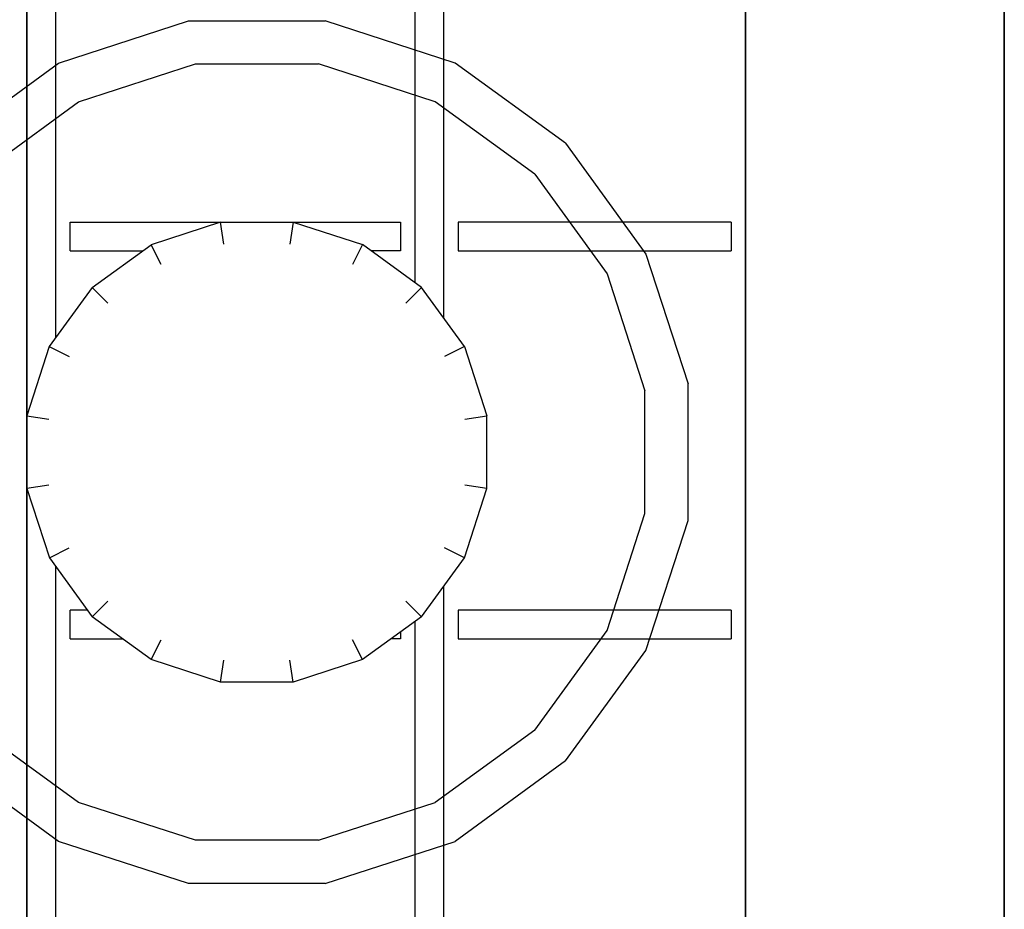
# Model space of a CAD drawing. Header units: millimetres. Extents: x 0 to 40100, y 0 to 29075.
# Tile 56 of 119: x 8886 to 8954, y 25597 to 25659. Entities that reach past the tile are written whole.
import ezdxf

# ---------------------------------------------------------------- set-up
doc = ezdxf.new("R2010")
doc.units = ezdxf.units.MM
doc.header["$MEASUREMENT"] = 0
doc.linetypes.add('AUSGEZOGEN', pattern=[0, 0])
doc.layers.get('0').update_dxf_attribs({"linetype": 'CONTINUOUS'})
doc.layers.add('ibmp_KT_Geräte-bauseits', color=7, linetype='AUSGEZOGEN', true_color=0x008000)
doc.styles.get("Standard").update_dxf_attribs({"font": 'TXT.SHX'})

# ---------------------------------------------------------------- blocks, each defined once
blk = doc.blocks.new('BLOCK_00415')
at = {"layer": 'ibmp_KT_Geräte-bauseits', "color": 0, "linetype": 'AUSGEZOGEN', "true_color": 0x000000}
for p, q in [((8954.1, 25734.1), (8954.1, 25338.1)), ((8936.1, 25726.1), (8936.1, 25346.1)), ((8886.1, 25725.1), (8886.1, 25347.1)), ((8888.1, 25683.16), (8888.1, 25637.06)), ((8915.1, 25638.44), (8915.1, 25681.76)), ((8913.1, 25679.3), (8913.1, 25640.88)), ((8888.31, 25656.16), (8897.35, 25659.1)), ((8897.35, 25659.1), (8906.85, 25659.1)), ((8915.89, 25656.16), (8906.85, 25659.1)), ((8880.62, 25650.56), (8888.31, 25656.16)), ((8889.69, 25653.46), (8897.83, 25656.1)), ((8897.83, 25656.1), (8906.38, 25656.1)), ((8914.51, 25653.46), (8906.38, 25656.1)), ((8923.58, 25650.58), (8915.89, 25656.16)), ((8882.77, 25648.42), (8889.69, 25653.46)), ((8921.43, 25648.44), (8914.51, 25653.46)), ((8923.58, 25650.58), (8929.17, 25642.88)), ((8921.43, 25648.44), (8926.46, 25641.5)), ((8889.1, 25645.1), (8912.1, 25645.1)), ((8889.1, 25643.1), (8889.1, 25645.1)), ((8899.57, 25645.1), (8894.75, 25643.52)), ((8899.81, 25643.56), (8899.57, 25645.1)), ((8904.63, 25645.1), (8904.39, 25643.56)), ((8904.63, 25645.1), (8909.45, 25643.54)), ((8912.1, 25645.1), (8912.1, 25643.1)), ((8916.1, 25645.1), (8916.1, 25643.1)), ((8935.1, 25645.1), (8916.1, 25645.1)), ((8935.1, 25645.1), (8935.1, 25643.1)), ((8889.1, 25643.1), (8894.16, 25643.1)), ((8890.64, 25640.54), (8894.75, 25643.52)), ((8895.45, 25642.16), (8894.75, 25643.52)), ((8909.45, 25643.54), (8908.75, 25642.16)), ((8913.56, 25640.56), (8909.45, 25643.54)), ((8912.1, 25643.1), (8910.06, 25643.1)), ((8916.1, 25643.1), (8935.1, 25643.1)), ((8929.17, 25642.88), (8932.1, 25633.84)), ((8926.46, 25641.5), (8929.1, 25633.36)), ((8890.64, 25640.54), (8887.66, 25636.44)), ((8890.64, 25640.54), (8891.73, 25639.46)), ((8913.56, 25640.56), (8912.47, 25639.46)), ((8916.54, 25636.44), (8913.56, 25640.56)), ((8887.66, 25636.44), (8886.1, 25631.62)), ((8887.66, 25636.44), (8889.04, 25635.74)), ((8916.54, 25636.44), (8915.16, 25635.74)), ((8916.54, 25636.44), (8918.1, 25631.62)), ((8932.1, 25624.34), (8932.1, 25633.84)), ((8929.1, 25624.82), (8929.1, 25633.36)), ((8886.1, 25631.62), (8887.63, 25631.38)), ((8916.57, 25631.38), (8918.1, 25631.62)), ((8918.1, 25626.56), (8918.1, 25631.62)), ((8887.63, 25626.8), (8886.1, 25626.56)), ((8886.1, 25626.56), (8887.67, 25621.74)), ((8916.54, 25621.74), (8918.1, 25626.56)), ((8918.1, 25626.56), (8916.57, 25626.8)), ((8926.46, 25616.68), (8929.1, 25624.82)), ((8929.17, 25615.3), (8932.1, 25624.34)), ((8887.67, 25621.74), (8889.04, 25622.44)), ((8916.54, 25621.74), (8915.16, 25622.44)), ((8887.67, 25621.74), (8890.65, 25617.64)), ((8913.56, 25617.64), (8916.54, 25621.74)), ((8888.1, 25621.16), (8888.1, 25575.06)), ((8915.1, 25576.44), (8915.1, 25619.76)), ((8891.74, 25618.72), (8890.65, 25617.64)), ((8912.47, 25618.72), (8913.56, 25617.64)), ((8889.1, 25616.1), (8889.1, 25618.1)), ((8890.32, 25618.1), (8889.1, 25618.1)), ((8894.75, 25614.66), (8890.65, 25617.64)), ((8913.56, 25617.64), (8909.45, 25614.66)), ((8916.1, 25618.1), (8916.1, 25616.1)), ((8935.1, 25618.1), (8916.1, 25618.1)), ((8935.1, 25618.1), (8935.1, 25616.1)), ((8913.1, 25617.3), (8913.1, 25578.88)), ((8912.1, 25616.58), (8912.1, 25616.1)), ((8921.43, 25609.76), (8926.46, 25616.68)), ((8889.1, 25616.1), (8892.77, 25616.1)), ((8894.75, 25614.66), (8895.45, 25616.04)), ((8909.45, 25614.66), (8908.75, 25616.04)), ((8912.1, 25616.1), (8911.44, 25616.1)), ((8916.1, 25616.1), (8935.1, 25616.1)), ((8923.58, 25607.62), (8929.17, 25615.3)), ((8899.57, 25613.1), (8894.75, 25614.66)), ((8899.57, 25613.1), (8899.81, 25614.62)), ((8904.63, 25613.1), (8904.39, 25614.62)), ((8909.45, 25614.66), (8904.63, 25613.1)), ((8904.63, 25613.1), (8899.57, 25613.1)), ((8889.69, 25604.72), (8882.77, 25609.76)), ((8921.43, 25609.76), (8914.51, 25604.72)), ((8888.31, 25602.02), (8880.62, 25607.62)), ((8923.58, 25607.62), (8915.89, 25602.02)), ((8897.83, 25602.1), (8889.69, 25604.72)), ((8906.38, 25602.1), (8914.51, 25604.72)), ((8897.35, 25599.1), (8888.31, 25602.02)), ((8906.38, 25602.1), (8897.83, 25602.1)), ((8906.85, 25599.1), (8915.89, 25602.02)), ((8906.85, 25599.1), (8897.35, 25599.1))]:
    blk.add_line(p, q, dxfattribs=at)
at = {"color": 0, "true_color": 0x000000}
blk.add_attdef('', (0, 0), '', height=1, dxfattribs=at)
blk = doc.blocks.new('BLOCK_00416')
at = {"layer": 'ibmp_KT_Geräte-bauseits', "color": 0, "linetype": 'AUSGEZOGEN', "true_color": 0x000000}
for p, q in [((8954.1, 25338.1), (8954.1, 25734.1)), ((8936.1, 25346.1), (8936.1, 25726.1)), ((8886.1, 25347.1), (8886.1, 25725.1)), ((8888.1, 25683.16), (8888.1, 25637.06)), ((8915.1, 25638.44), (8915.1, 25681.76)), ((8913.1, 25679.3), (8913.1, 25640.88)), ((8888.31, 25656.16), (8897.35, 25659.1)), ((8897.35, 25659.1), (8906.85, 25659.1)), ((8915.89, 25656.16), (8906.85, 25659.1)), ((8880.62, 25650.56), (8888.31, 25656.16)), ((8889.69, 25653.46), (8897.83, 25656.1)), ((8897.83, 25656.1), (8906.38, 25656.1)), ((8914.51, 25653.46), (8906.38, 25656.1)), ((8923.58, 25650.58), (8915.89, 25656.16)), ((8882.77, 25648.42), (8889.69, 25653.46)), ((8921.43, 25648.44), (8914.51, 25653.46)), ((8923.58, 25650.58), (8929.17, 25642.88)), ((8921.43, 25648.44), (8926.46, 25641.5)), ((8889.1, 25645.1), (8912.1, 25645.1)), ((8889.1, 25643.1), (8889.1, 25645.1)), ((8899.57, 25645.1), (8894.75, 25643.52)), ((8899.81, 25643.56), (8899.57, 25645.1)), ((8904.63, 25645.1), (8904.39, 25643.56)), ((8904.63, 25645.1), (8909.45, 25643.54)), ((8912.1, 25645.1), (8912.1, 25643.1)), ((8916.1, 25645.1), (8916.1, 25643.1)), ((8935.1, 25645.1), (8916.1, 25645.1)), ((8935.1, 25645.1), (8935.1, 25643.1)), ((8889.1, 25643.1), (8894.16, 25643.1)), ((8890.64, 25640.54), (8894.75, 25643.52)), ((8895.45, 25642.16), (8894.75, 25643.52)), ((8909.45, 25643.54), (8908.75, 25642.16)), ((8913.56, 25640.56), (8909.45, 25643.54)), ((8912.1, 25643.1), (8910.06, 25643.1)), ((8916.1, 25643.1), (8935.1, 25643.1)), ((8929.17, 25642.88), (8932.1, 25633.84)), ((8926.46, 25641.5), (8929.1, 25633.36)), ((8890.64, 25640.54), (8887.66, 25636.44)), ((8890.64, 25640.54), (8891.73, 25639.46)), ((8913.56, 25640.56), (8912.47, 25639.46)), ((8916.54, 25636.44), (8913.56, 25640.56)), ((8887.66, 25636.44), (8886.1, 25631.62)), ((8887.66, 25636.44), (8889.04, 25635.74)), ((8916.54, 25636.44), (8915.16, 25635.74)), ((8916.54, 25636.44), (8918.1, 25631.62)), ((8932.1, 25624.34), (8932.1, 25633.84)), ((8929.1, 25624.82), (8929.1, 25633.36)), ((8886.1, 25631.62), (8887.63, 25631.38)), ((8916.57, 25631.38), (8918.1, 25631.62)), ((8918.1, 25626.56), (8918.1, 25631.62)), ((8887.63, 25626.8), (8886.1, 25626.56)), ((8886.1, 25626.56), (8887.67, 25621.74)), ((8916.54, 25621.74), (8918.1, 25626.56)), ((8918.1, 25626.56), (8916.57, 25626.8)), ((8926.46, 25616.68), (8929.1, 25624.82)), ((8929.17, 25615.3), (8932.1, 25624.34)), ((8887.67, 25621.74), (8889.04, 25622.44)), ((8916.54, 25621.74), (8915.16, 25622.44)), ((8887.67, 25621.74), (8890.65, 25617.64)), ((8913.56, 25617.64), (8916.54, 25621.74)), ((8888.1, 25621.16), (8888.1, 25575.06)), ((8915.1, 25576.44), (8915.1, 25619.76)), ((8891.74, 25618.72), (8890.65, 25617.64)), ((8912.47, 25618.72), (8913.56, 25617.64)), ((8889.1, 25616.1), (8889.1, 25618.1)), ((8890.32, 25618.1), (8889.1, 25618.1)), ((8894.75, 25614.66), (8890.65, 25617.64)), ((8913.56, 25617.64), (8909.45, 25614.66)), ((8916.1, 25618.1), (8916.1, 25616.1)), ((8935.1, 25618.1), (8916.1, 25618.1)), ((8935.1, 25618.1), (8935.1, 25616.1)), ((8913.1, 25617.3), (8913.1, 25578.88)), ((8912.1, 25616.58), (8912.1, 25616.1)), ((8921.43, 25609.76), (8926.46, 25616.68)), ((8889.1, 25616.1), (8892.77, 25616.1)), ((8894.75, 25614.66), (8895.45, 25616.04)), ((8909.45, 25614.66), (8908.75, 25616.04)), ((8912.1, 25616.1), (8911.44, 25616.1)), ((8916.1, 25616.1), (8935.1, 25616.1)), ((8923.58, 25607.62), (8929.17, 25615.3)), ((8899.57, 25613.1), (8894.75, 25614.66)), ((8899.57, 25613.1), (8899.81, 25614.62)), ((8904.63, 25613.1), (8904.39, 25614.62)), ((8909.45, 25614.66), (8904.63, 25613.1)), ((8904.63, 25613.1), (8899.57, 25613.1)), ((8889.69, 25604.72), (8882.77, 25609.76)), ((8921.43, 25609.76), (8914.51, 25604.72)), ((8888.31, 25602.02), (8880.62, 25607.62)), ((8923.58, 25607.62), (8915.89, 25602.02)), ((8897.83, 25602.1), (8889.69, 25604.72)), ((8906.38, 25602.1), (8914.51, 25604.72)), ((8897.35, 25599.1), (8888.31, 25602.02)), ((8906.38, 25602.1), (8897.83, 25602.1)), ((8906.85, 25599.1), (8915.89, 25602.02)), ((8906.85, 25599.1), (8897.35, 25599.1))]:
    blk.add_line(p, q, dxfattribs=at)
at = {"color": 0, "true_color": 0x000000}
blk.add_attdef('', (0, 0), '', height=1, dxfattribs=at)
blk = doc.blocks.new('BLOCK_00417')
at = {"layer": 'ibmp_KT_Geräte-bauseits', "color": 0, "linetype": 'AUSGEZOGEN', "true_color": 0x000000}
for p, q in [((8954.1, 25338.1), (8954.1, 25734.1)), ((8936.1, 25346.1), (8936.1, 25726.1)), ((8886.1, 25347.1), (8886.1, 25725.1)), ((8888.1, 25683.16), (8888.1, 25637.06)), ((8915.1, 25638.44), (8915.1, 25681.76)), ((8913.1, 25679.3), (8913.1, 25640.88)), ((8888.31, 25656.16), (8897.35, 25659.1)), ((8897.35, 25659.1), (8906.85, 25659.1)), ((8915.89, 25656.16), (8906.85, 25659.1)), ((8880.62, 25650.56), (8888.31, 25656.16)), ((8889.69, 25653.46), (8897.83, 25656.1)), ((8897.83, 25656.1), (8906.38, 25656.1)), ((8914.51, 25653.46), (8906.38, 25656.1)), ((8923.58, 25650.58), (8915.89, 25656.16)), ((8882.77, 25648.42), (8889.69, 25653.46)), ((8921.43, 25648.44), (8914.51, 25653.46)), ((8923.58, 25650.58), (8929.17, 25642.88)), ((8921.43, 25648.44), (8926.46, 25641.5)), ((8889.1, 25645.1), (8912.1, 25645.1)), ((8889.1, 25643.1), (8889.1, 25645.1)), ((8899.57, 25645.1), (8894.75, 25643.52)), ((8899.81, 25643.56), (8899.57, 25645.1)), ((8904.63, 25645.1), (8904.39, 25643.56)), ((8904.63, 25645.1), (8909.45, 25643.54)), ((8912.1, 25645.1), (8912.1, 25643.1)), ((8916.1, 25645.1), (8916.1, 25643.1)), ((8935.1, 25645.1), (8916.1, 25645.1)), ((8935.1, 25645.1), (8935.1, 25643.1)), ((8889.1, 25643.1), (8894.16, 25643.1)), ((8890.64, 25640.54), (8894.75, 25643.52)), ((8895.45, 25642.16), (8894.75, 25643.52)), ((8909.45, 25643.54), (8908.75, 25642.16)), ((8913.56, 25640.56), (8909.45, 25643.54)), ((8912.1, 25643.1), (8910.06, 25643.1)), ((8916.1, 25643.1), (8935.1, 25643.1)), ((8929.17, 25642.88), (8932.1, 25633.84)), ((8926.46, 25641.5), (8929.1, 25633.36)), ((8890.64, 25640.54), (8887.66, 25636.44)), ((8890.64, 25640.54), (8891.73, 25639.46)), ((8913.56, 25640.56), (8912.47, 25639.46)), ((8916.54, 25636.44), (8913.56, 25640.56)), ((8887.66, 25636.44), (8886.1, 25631.62)), ((8887.66, 25636.44), (8889.04, 25635.74)), ((8916.54, 25636.44), (8915.16, 25635.74)), ((8916.54, 25636.44), (8918.1, 25631.62)), ((8932.1, 25624.34), (8932.1, 25633.84)), ((8929.1, 25624.82), (8929.1, 25633.36)), ((8886.1, 25631.62), (8887.63, 25631.38)), ((8916.57, 25631.38), (8918.1, 25631.62)), ((8918.1, 25626.56), (8918.1, 25631.62)), ((8887.63, 25626.8), (8886.1, 25626.56)), ((8886.1, 25626.56), (8887.67, 25621.74)), ((8916.54, 25621.74), (8918.1, 25626.56)), ((8918.1, 25626.56), (8916.57, 25626.8)), ((8926.46, 25616.68), (8929.1, 25624.82)), ((8929.17, 25615.3), (8932.1, 25624.34)), ((8887.67, 25621.74), (8889.04, 25622.44)), ((8916.54, 25621.74), (8915.16, 25622.44)), ((8887.67, 25621.74), (8890.65, 25617.64)), ((8913.56, 25617.64), (8916.54, 25621.74)), ((8888.1, 25621.16), (8888.1, 25575.06)), ((8915.1, 25576.44), (8915.1, 25619.76)), ((8891.74, 25618.72), (8890.65, 25617.64)), ((8912.47, 25618.72), (8913.56, 25617.64)), ((8889.1, 25616.1), (8889.1, 25618.1)), ((8890.32, 25618.1), (8889.1, 25618.1)), ((8894.75, 25614.66), (8890.65, 25617.64)), ((8913.56, 25617.64), (8909.45, 25614.66)), ((8916.1, 25618.1), (8916.1, 25616.1)), ((8935.1, 25618.1), (8916.1, 25618.1)), ((8935.1, 25618.1), (8935.1, 25616.1)), ((8913.1, 25617.3), (8913.1, 25578.88)), ((8912.1, 25616.58), (8912.1, 25616.1)), ((8921.43, 25609.76), (8926.46, 25616.68)), ((8889.1, 25616.1), (8892.77, 25616.1)), ((8894.75, 25614.66), (8895.45, 25616.04)), ((8909.45, 25614.66), (8908.75, 25616.04)), ((8912.1, 25616.1), (8911.44, 25616.1)), ((8916.1, 25616.1), (8935.1, 25616.1)), ((8923.58, 25607.62), (8929.17, 25615.3)), ((8899.57, 25613.1), (8894.75, 25614.66)), ((8899.57, 25613.1), (8899.81, 25614.62)), ((8904.63, 25613.1), (8904.39, 25614.62)), ((8909.45, 25614.66), (8904.63, 25613.1)), ((8904.63, 25613.1), (8899.57, 25613.1)), ((8889.69, 25604.72), (8882.77, 25609.76)), ((8921.43, 25609.76), (8914.51, 25604.72)), ((8888.31, 25602.02), (8880.62, 25607.62)), ((8923.58, 25607.62), (8915.89, 25602.02)), ((8897.83, 25602.1), (8889.69, 25604.72)), ((8906.38, 25602.1), (8914.51, 25604.72)), ((8897.35, 25599.1), (8888.31, 25602.02)), ((8906.38, 25602.1), (8897.83, 25602.1)), ((8906.85, 25599.1), (8915.89, 25602.02)), ((8906.85, 25599.1), (8897.35, 25599.1))]:
    blk.add_line(p, q, dxfattribs=at)
at = {"color": 0, "true_color": 0x000000}
blk.add_attdef('', (0, 0), '', height=1, dxfattribs=at)
blk = doc.blocks.new('BLOCK_00418')
at = {"layer": 'ibmp_KT_Geräte-bauseits', "color": 0, "linetype": 'AUSGEZOGEN', "true_color": 0x000000}
for p, q in [((8954.1, 25338.1), (8954.1, 25734.1)), ((8936.1, 25346.1), (8936.1, 25726.1)), ((8886.1, 25347.1), (8886.1, 25725.1)), ((8888.1, 25683.16), (8888.1, 25637.06)), ((8915.1, 25638.44), (8915.1, 25681.76)), ((8913.1, 25679.3), (8913.1, 25640.88)), ((8888.31, 25656.16), (8897.35, 25659.1)), ((8897.35, 25659.1), (8906.85, 25659.1)), ((8915.89, 25656.16), (8906.85, 25659.1)), ((8880.62, 25650.56), (8888.31, 25656.16)), ((8889.69, 25653.46), (8897.83, 25656.1)), ((8897.83, 25656.1), (8906.38, 25656.1)), ((8914.51, 25653.46), (8906.38, 25656.1)), ((8923.58, 25650.58), (8915.89, 25656.16)), ((8882.77, 25648.42), (8889.69, 25653.46)), ((8921.43, 25648.44), (8914.51, 25653.46)), ((8923.58, 25650.58), (8929.17, 25642.88)), ((8921.43, 25648.44), (8926.46, 25641.5)), ((8889.1, 25645.1), (8912.1, 25645.1)), ((8889.1, 25643.1), (8889.1, 25645.1)), ((8899.57, 25645.1), (8894.75, 25643.52)), ((8899.81, 25643.56), (8899.57, 25645.1)), ((8904.63, 25645.1), (8904.39, 25643.56)), ((8904.63, 25645.1), (8909.45, 25643.54)), ((8912.1, 25645.1), (8912.1, 25643.1)), ((8916.1, 25645.1), (8916.1, 25643.1)), ((8935.1, 25645.1), (8916.1, 25645.1)), ((8935.1, 25645.1), (8935.1, 25643.1)), ((8889.1, 25643.1), (8894.16, 25643.1)), ((8890.64, 25640.54), (8894.75, 25643.52)), ((8895.45, 25642.16), (8894.75, 25643.52)), ((8909.45, 25643.54), (8908.75, 25642.16)), ((8913.56, 25640.56), (8909.45, 25643.54)), ((8912.1, 25643.1), (8910.06, 25643.1)), ((8916.1, 25643.1), (8935.1, 25643.1)), ((8929.17, 25642.88), (8932.1, 25633.84)), ((8926.46, 25641.5), (8929.1, 25633.36)), ((8890.64, 25640.54), (8887.66, 25636.44)), ((8890.64, 25640.54), (8891.73, 25639.46)), ((8913.56, 25640.56), (8912.47, 25639.46)), ((8916.54, 25636.44), (8913.56, 25640.56)), ((8887.66, 25636.44), (8886.1, 25631.62)), ((8887.66, 25636.44), (8889.04, 25635.74)), ((8916.54, 25636.44), (8915.16, 25635.74)), ((8916.54, 25636.44), (8918.1, 25631.62)), ((8932.1, 25624.34), (8932.1, 25633.84)), ((8929.1, 25624.82), (8929.1, 25633.36)), ((8886.1, 25631.62), (8887.63, 25631.38)), ((8916.57, 25631.38), (8918.1, 25631.62)), ((8918.1, 25626.56), (8918.1, 25631.62)), ((8887.63, 25626.8), (8886.1, 25626.56)), ((8886.1, 25626.56), (8887.67, 25621.74)), ((8916.54, 25621.74), (8918.1, 25626.56)), ((8918.1, 25626.56), (8916.57, 25626.8)), ((8926.46, 25616.68), (8929.1, 25624.82)), ((8929.17, 25615.3), (8932.1, 25624.34)), ((8887.67, 25621.74), (8889.04, 25622.44)), ((8916.54, 25621.74), (8915.16, 25622.44)), ((8887.67, 25621.74), (8890.65, 25617.64)), ((8913.56, 25617.64), (8916.54, 25621.74)), ((8888.1, 25621.16), (8888.1, 25575.06)), ((8915.1, 25576.44), (8915.1, 25619.76)), ((8891.74, 25618.72), (8890.65, 25617.64)), ((8912.47, 25618.72), (8913.56, 25617.64)), ((8889.1, 25616.1), (8889.1, 25618.1)), ((8890.32, 25618.1), (8889.1, 25618.1)), ((8894.75, 25614.66), (8890.65, 25617.64)), ((8913.56, 25617.64), (8909.45, 25614.66)), ((8916.1, 25618.1), (8916.1, 25616.1)), ((8935.1, 25618.1), (8916.1, 25618.1)), ((8935.1, 25618.1), (8935.1, 25616.1)), ((8913.1, 25617.3), (8913.1, 25578.88)), ((8912.1, 25616.58), (8912.1, 25616.1)), ((8921.43, 25609.76), (8926.46, 25616.68)), ((8889.1, 25616.1), (8892.77, 25616.1)), ((8894.75, 25614.66), (8895.45, 25616.04)), ((8909.45, 25614.66), (8908.75, 25616.04)), ((8912.1, 25616.1), (8911.44, 25616.1)), ((8916.1, 25616.1), (8935.1, 25616.1)), ((8923.58, 25607.62), (8929.17, 25615.3)), ((8899.57, 25613.1), (8894.75, 25614.66)), ((8899.57, 25613.1), (8899.81, 25614.62)), ((8904.63, 25613.1), (8904.39, 25614.62)), ((8909.45, 25614.66), (8904.63, 25613.1)), ((8904.63, 25613.1), (8899.57, 25613.1)), ((8889.69, 25604.72), (8882.77, 25609.76)), ((8921.43, 25609.76), (8914.51, 25604.72)), ((8888.31, 25602.02), (8880.62, 25607.62)), ((8923.58, 25607.62), (8915.89, 25602.02)), ((8897.83, 25602.1), (8889.69, 25604.72)), ((8906.38, 25602.1), (8914.51, 25604.72)), ((8897.35, 25599.1), (8888.31, 25602.02)), ((8906.38, 25602.1), (8897.83, 25602.1)), ((8906.85, 25599.1), (8915.89, 25602.02)), ((8906.85, 25599.1), (8897.35, 25599.1))]:
    blk.add_line(p, q, dxfattribs=at)
at = {"color": 0, "true_color": 0x000000}
blk.add_attdef('', (0, 0), '', height=1, dxfattribs=at)
blk = doc.blocks.new('BLOCK_00419')
at = {"layer": 'ibmp_KT_Geräte-bauseits', "color": 0, "linetype": 'AUSGEZOGEN', "true_color": 0x000000}
for p, q in [((8954.1, 25338.1), (8954.1, 25734.1)), ((8936.1, 25346.1), (8936.1, 25726.1)), ((8886.1, 25347.1), (8886.1, 25725.1)), ((8888.1, 25683.16), (8888.1, 25637.06)), ((8915.1, 25638.44), (8915.1, 25681.76)), ((8913.1, 25679.3), (8913.1, 25640.88)), ((8888.31, 25656.16), (8897.35, 25659.1)), ((8897.35, 25659.1), (8906.85, 25659.1)), ((8915.89, 25656.16), (8906.85, 25659.1)), ((8880.62, 25650.56), (8888.31, 25656.16)), ((8889.69, 25653.46), (8897.83, 25656.1)), ((8897.83, 25656.1), (8906.38, 25656.1)), ((8914.51, 25653.46), (8906.38, 25656.1)), ((8923.58, 25650.58), (8915.89, 25656.16)), ((8882.77, 25648.42), (8889.69, 25653.46)), ((8921.43, 25648.44), (8914.51, 25653.46)), ((8923.58, 25650.58), (8929.17, 25642.88)), ((8921.43, 25648.44), (8926.46, 25641.5)), ((8889.1, 25645.1), (8912.1, 25645.1)), ((8889.1, 25643.1), (8889.1, 25645.1)), ((8899.57, 25645.1), (8894.75, 25643.52)), ((8899.81, 25643.56), (8899.57, 25645.1)), ((8904.63, 25645.1), (8904.39, 25643.56)), ((8904.63, 25645.1), (8909.45, 25643.54)), ((8912.1, 25645.1), (8912.1, 25643.1)), ((8916.1, 25645.1), (8916.1, 25643.1)), ((8935.1, 25645.1), (8916.1, 25645.1)), ((8935.1, 25645.1), (8935.1, 25643.1)), ((8889.1, 25643.1), (8894.16, 25643.1)), ((8890.64, 25640.54), (8894.75, 25643.52)), ((8895.45, 25642.16), (8894.75, 25643.52)), ((8909.45, 25643.54), (8908.75, 25642.16)), ((8913.56, 25640.56), (8909.45, 25643.54)), ((8912.1, 25643.1), (8910.06, 25643.1)), ((8916.1, 25643.1), (8935.1, 25643.1)), ((8929.17, 25642.88), (8932.1, 25633.84)), ((8926.46, 25641.5), (8929.1, 25633.36)), ((8890.64, 25640.54), (8887.66, 25636.44)), ((8890.64, 25640.54), (8891.73, 25639.46)), ((8913.56, 25640.56), (8912.47, 25639.46)), ((8916.54, 25636.44), (8913.56, 25640.56)), ((8887.66, 25636.44), (8886.1, 25631.62)), ((8887.66, 25636.44), (8889.04, 25635.74)), ((8916.54, 25636.44), (8915.16, 25635.74)), ((8916.54, 25636.44), (8918.1, 25631.62)), ((8932.1, 25624.34), (8932.1, 25633.84)), ((8929.1, 25624.82), (8929.1, 25633.36)), ((8886.1, 25631.62), (8887.63, 25631.38)), ((8916.57, 25631.38), (8918.1, 25631.62)), ((8918.1, 25626.56), (8918.1, 25631.62)), ((8887.63, 25626.8), (8886.1, 25626.56)), ((8886.1, 25626.56), (8887.67, 25621.74)), ((8916.54, 25621.74), (8918.1, 25626.56)), ((8918.1, 25626.56), (8916.57, 25626.8)), ((8926.46, 25616.68), (8929.1, 25624.82)), ((8929.17, 25615.3), (8932.1, 25624.34)), ((8887.67, 25621.74), (8889.04, 25622.44)), ((8916.54, 25621.74), (8915.16, 25622.44)), ((8887.67, 25621.74), (8890.65, 25617.64)), ((8913.56, 25617.64), (8916.54, 25621.74)), ((8888.1, 25621.16), (8888.1, 25575.06)), ((8915.1, 25576.44), (8915.1, 25619.76)), ((8891.74, 25618.72), (8890.65, 25617.64)), ((8912.47, 25618.72), (8913.56, 25617.64)), ((8889.1, 25616.1), (8889.1, 25618.1)), ((8890.32, 25618.1), (8889.1, 25618.1)), ((8894.75, 25614.66), (8890.65, 25617.64)), ((8913.56, 25617.64), (8909.45, 25614.66)), ((8916.1, 25618.1), (8916.1, 25616.1)), ((8935.1, 25618.1), (8916.1, 25618.1)), ((8935.1, 25618.1), (8935.1, 25616.1)), ((8913.1, 25617.3), (8913.1, 25578.88)), ((8912.1, 25616.58), (8912.1, 25616.1)), ((8921.43, 25609.76), (8926.46, 25616.68)), ((8889.1, 25616.1), (8892.77, 25616.1)), ((8894.75, 25614.66), (8895.45, 25616.04)), ((8909.45, 25614.66), (8908.75, 25616.04)), ((8912.1, 25616.1), (8911.44, 25616.1)), ((8916.1, 25616.1), (8935.1, 25616.1)), ((8923.58, 25607.62), (8929.17, 25615.3)), ((8899.57, 25613.1), (8894.75, 25614.66)), ((8899.57, 25613.1), (8899.81, 25614.62)), ((8904.63, 25613.1), (8904.39, 25614.62)), ((8909.45, 25614.66), (8904.63, 25613.1)), ((8904.63, 25613.1), (8899.57, 25613.1)), ((8889.69, 25604.72), (8882.77, 25609.76)), ((8921.43, 25609.76), (8914.51, 25604.72)), ((8888.31, 25602.02), (8880.62, 25607.62)), ((8923.58, 25607.62), (8915.89, 25602.02)), ((8897.83, 25602.1), (8889.69, 25604.72)), ((8906.38, 25602.1), (8914.51, 25604.72)), ((8897.35, 25599.1), (8888.31, 25602.02)), ((8906.38, 25602.1), (8897.83, 25602.1)), ((8906.85, 25599.1), (8915.89, 25602.02)), ((8906.85, 25599.1), (8897.35, 25599.1))]:
    blk.add_line(p, q, dxfattribs=at)
at = {"color": 0, "true_color": 0x000000}
blk.add_attdef('', (0, 0), '', height=1, dxfattribs=at)

msp = doc.modelspace()

# ---------------------------------------------------------------- block references
at = {"layer": 'ibmp_KT_Geräte-bauseits', "color": 0, "true_color": 0x000000}
for name in ['BLOCK_00415', 'BLOCK_00416', 'BLOCK_00417', 'BLOCK_00418', 'BLOCK_00419']:
    msp.add_blockref(name, (0, 0), dxfattribs=at)

doc.saveas('drawing.dxf')
